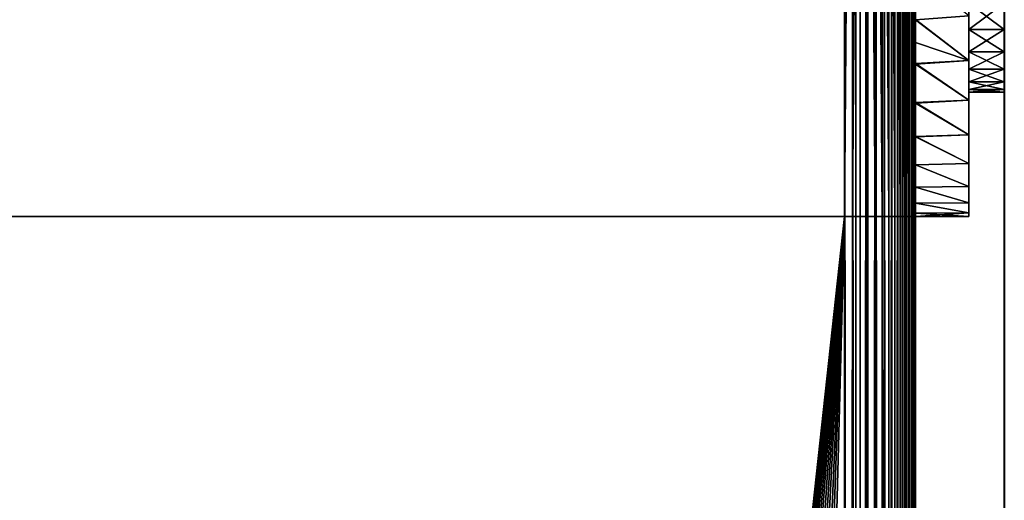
# Model space of a CAD drawing. Extents: x -551 to 551, y -297 to 194.
# Tile 48 of 163: x -526 to -498, y 155 to 169. Entities that reach past the tile are written whole.
import ezdxf

# ---------------------------------------------------------------- set-up
doc = ezdxf.new("R2010")
doc.units = 0
doc.header["$LTSCALE"] = 70.117983
for name, color, linetype in [('107', 7, 'CONTINUOUS'), ('108', 7, 'CONTINUOUS'), ('116', 7, 'CONTINUOUS'), ('117', 7, 'CONTINUOUS'), ('118', 7, 'CONTINUOUS'), ('12', 7, 'CONTINUOUS'), ('141', 7, 'CONTINUOUS'), ('147', 7, 'CONTINUOUS'), ('148', 7, 'CONTINUOUS'), ('16', 7, 'CONTINUOUS'), ('163', 7, 'CONTINUOUS'), ('164', 7, 'CONTINUOUS'), ('165', 7, 'CONTINUOUS'), ('166', 7, 'CONTINUOUS'), ('167', 7, 'CONTINUOUS'), ('173', 7, 'CONTINUOUS'), ('174', 7, 'CONTINUOUS'), ('4', 7, 'CONTINUOUS')]:
    doc.layers.add(name, color=color, linetype=linetype)

msp = doc.modelspace()

# ---------------------------------------------------------------- linework, layer by layer
at = {"layer": '107', "color": 7, "linetype": 'CONTINUOUS'}
for points in [[(-549, 163.5, 1.5), (-549, 192.5, 1.5), (-503, 192.5, 1.5), (-549, 163.5, 1.5)], [(-503, 163.5, 1.5), (-549, 163.5, 1.5), (-503, 192.5, 1.5), (-503, 163.5, 1.5)]]:
    msp.add_3dface(points, dxfattribs=at)
at = {"layer": '108', "color": 7, "linetype": 'CONTINUOUS'}
for points in [[(-518.807, -294.786, 46.5), (-515, -295, 46.5), (-549, 192.5, 46.5), (-518.807, -294.786, 46.5)], [(-549, 192.5, 46.5), (-515, -295, 46.5), (-503, -196, 46.5), (-549, 192.5, 46.5)], [(-522.566, -294.148, 46.5), (-518.807, -294.786, 46.5), (-549, 192.5, 46.5), (-522.566, -294.148, 46.5)], [(-526.229, -293.092, 46.5), (-522.566, -294.148, 46.5), (-549, 192.5, 46.5), (-526.229, -293.092, 46.5)], [(-503, 192.5, 46.5), (-549, 192.5, 46.5), (-503, -196, 46.5), (-503, 192.5, 46.5)]]:
    msp.add_3dface(points, dxfattribs=at)
at = {"layer": '116', "color": 7, "linetype": 'CONTINUOUS'}
for points in [[(-501, -196, 44.5), (-501, 179.905, 28.934), (-501, 192.5, 44.5), (-501, -196, 44.5)], [(-501, 178.243, 28.998), (-501, 179.905, 28.934), (-501, -196, 44.5), (-501, 178.243, 28.998)], [(-501, 176.584, 28.877), (-501, 178.243, 28.998), (-501, -196, 44.5), (-501, 176.584, 28.877)], [(-501, 174.948, 28.573), (-501, 176.584, 28.877), (-501, -196, 44.5), (-501, 174.948, 28.573)], [(-501, 173.356, 28.09), (-501, 174.948, 28.573), (-501, -196, 44.5), (-501, 173.356, 28.09)], [(-501, 171.827, 27.434), (-501, 173.356, 28.09), (-501, 163.5, 28.5), (-501, 171.827, 27.434)], [(-501, 163.5, 28.5), (-501, 173.356, 28.09), (-501, -196, 44.5), (-501, 163.5, 28.5)], [(-501, 170.38, 26.612), (-501, 171.827, 27.434), (-501, 163.5, 28.5), (-501, 170.38, 26.612)], [(-501, 169.033, 25.635), (-501, 170.38, 26.612), (-501, 163.5, 28.5), (-501, 169.033, 25.635)], [(-501, 167.803, 24.515), (-501, 169.033, 25.635), (-501, 163.5, 28.5), (-501, 167.803, 24.515)], [(-501, 166.704, 23.266), (-501, 167.803, 24.515), (-501, 163.5, 28.5), (-501, 166.704, 23.266)], [(-501, 167.788, 3.5), (-501, 166.693, 4.749), (-501, 163.5, 3.5), (-501, 167.788, 3.5)], [(-501, 165.751, 21.903), (-501, 166.704, 23.266), (-501, 163.5, 28.5), (-501, 165.751, 21.903)], [(-501, 166.693, 4.749), (-501, 165.742, 6.11), (-501, 163.5, 3.5), (-501, 166.693, 4.749)], [(-501, 164.954, 20.442), (-501, 165.751, 21.903), (-501, 163.5, 28.5), (-501, 164.954, 20.442)], [(-501, 165.742, 6.11), (-501, 164.949, 7.569), (-501, 163.5, 3.5), (-501, 165.742, 6.11)], [(-501, 164.324, 18.902), (-501, 164.954, 20.442), (-501, 163.5, 28.5), (-501, 164.324, 18.902)], [(-501, 164.949, 7.569), (-501, 164.321, 9.107), (-501, 163.5, 3.5), (-501, 164.949, 7.569)], [(-501, 163.868, 17.302), (-501, 164.324, 18.902), (-501, 163.5, 28.5), (-501, 163.868, 17.302)], [(-501, 164.321, 9.107), (-501, 163.867, 10.704), (-501, 163.5, 3.5), (-501, 164.321, 9.107)], [(-501, 163.592, 15.661), (-501, 163.868, 17.302), (-501, 163.5, 28.5), (-501, 163.592, 15.661)], [(-501, 163.867, 10.704), (-501, 163.592, 12.342), (-501, 163.5, 3.5), (-501, 163.867, 10.704)], [(-501, 163.5, 14), (-501, 163.592, 15.661), (-501, 163.5, 28.5), (-501, 163.5, 14)], [(-501, 163.592, 12.342), (-501, 163.5, 14), (-501, 163.5, 3.5), (-501, 163.592, 12.342)], [(-501, -196, 28.5), (-501, 163.5, 28.5), (-501, -196, 44.5), (-501, -196, 28.5)]]:
    msp.add_3dface(points, dxfattribs=at)
at = {"layer": '117', "color": 7, "linetype": 'CONTINUOUS'}
for points in [[(-549, 163.5, 1.5), (-503, 163.5, 1.5), (-549, 163.5, 26.5), (-549, 163.5, 1.5)], [(-549, 163.5, 26.5), (-503, 163.5, 1.5), (-503, 163.5, 26.5), (-549, 163.5, 26.5)], [(-503, 163.5, 1.5), (-502.776, 163.5, 1.513), (-503, 163.5, 26.5), (-503, 163.5, 1.5)], [(-503, 163.5, 26.5), (-502.776, 163.5, 1.513), (-502.776, 163.5, 26.513), (-503, 163.5, 26.5)], [(-502.776, 163.5, 1.513), (-502.555, 163.5, 1.55), (-502.776, 163.5, 26.513), (-502.776, 163.5, 1.513)], [(-502.776, 163.5, 26.513), (-502.555, 163.5, 1.55), (-502.555, 163.5, 26.55), (-502.776, 163.5, 26.513)], [(-502.555, 163.5, 1.55), (-502.339, 163.5, 1.612), (-502.555, 163.5, 26.55), (-502.555, 163.5, 1.55)], [(-502.555, 163.5, 26.55), (-502.339, 163.5, 1.612), (-502.339, 163.5, 26.612), (-502.555, 163.5, 26.55)], [(-502.339, 163.5, 1.612), (-502.132, 163.5, 1.698), (-502.339, 163.5, 26.612), (-502.339, 163.5, 1.612)], [(-502.339, 163.5, 26.612), (-502.132, 163.5, 1.698), (-502.132, 163.5, 26.698), (-502.339, 163.5, 26.612)], [(-502.132, 163.5, 1.698), (-501.936, 163.5, 1.807), (-502.132, 163.5, 26.698), (-502.132, 163.5, 1.698)], [(-502.132, 163.5, 26.698), (-501.936, 163.5, 1.807), (-501.936, 163.5, 26.807), (-502.132, 163.5, 26.698)], [(-501.936, 163.5, 1.807), (-501.753, 163.5, 1.936), (-501.936, 163.5, 26.807), (-501.936, 163.5, 1.807)], [(-501.936, 163.5, 26.807), (-501.753, 163.5, 1.936), (-501.753, 163.5, 26.936), (-501.936, 163.5, 26.807)], [(-501.753, 163.5, 1.936), (-501.586, 163.5, 2.086), (-501.753, 163.5, 26.936), (-501.753, 163.5, 1.936)], [(-501.753, 163.5, 26.936), (-501.586, 163.5, 2.086), (-501.586, 163.5, 27.086), (-501.753, 163.5, 26.936)], [(-501.586, 163.5, 2.086), (-501.436, 163.5, 2.253), (-501.586, 163.5, 27.086), (-501.586, 163.5, 2.086)], [(-501.586, 163.5, 27.086), (-501.436, 163.5, 2.253), (-501.436, 163.5, 27.253), (-501.586, 163.5, 27.086)], [(-501.436, 163.5, 2.253), (-501.307, 163.5, 2.436), (-501.436, 163.5, 27.253), (-501.436, 163.5, 2.253)], [(-501.436, 163.5, 27.253), (-501.307, 163.5, 2.436), (-501.307, 163.5, 27.436), (-501.436, 163.5, 27.253)], [(-501.307, 163.5, 2.436), (-501.198, 163.5, 2.632), (-501.307, 163.5, 27.436), (-501.307, 163.5, 2.436)], [(-501.307, 163.5, 27.436), (-501.198, 163.5, 2.632), (-501.198, 163.5, 27.632), (-501.307, 163.5, 27.436)], [(-501.198, 163.5, 2.632), (-501.112, 163.5, 2.839), (-501.198, 163.5, 27.632), (-501.198, 163.5, 2.632)], [(-501.198, 163.5, 27.632), (-501.112, 163.5, 2.839), (-501.112, 163.5, 27.839), (-501.198, 163.5, 27.632)], [(-501.112, 163.5, 2.839), (-501.05, 163.5, 3.055), (-501.112, 163.5, 27.839), (-501.112, 163.5, 2.839)], [(-501.112, 163.5, 27.839), (-501.05, 163.5, 3.055), (-501.05, 163.5, 28.055), (-501.112, 163.5, 27.839)], [(-501.05, 163.5, 3.055), (-501.013, 163.5, 3.276), (-501.05, 163.5, 28.055), (-501.05, 163.5, 3.055)], [(-501.05, 163.5, 28.055), (-501.013, 163.5, 3.276), (-501.013, 163.5, 28.276), (-501.05, 163.5, 28.055)], [(-501, 163.5, 14), (-501, 163.5, 28.5), (-501.013, 163.5, 28.276), (-501, 163.5, 14)], [(-501.013, 163.5, 28.276), (-501.013, 163.5, 3.276), (-501, 163.5, 14), (-501.013, 163.5, 28.276)], [(-501, 163.5, 3.5), (-501, 163.5, 14), (-501.013, 163.5, 3.276), (-501, 163.5, 3.5)]]:
    msp.add_3dface(points, dxfattribs=at)
at = {"layer": '118', "color": 7, "linetype": 'CONTINUOUS'}
for points in [[(-549, 163.5, 26.5), (-503, 163.5, 26.5), (-549, -261, 26.5), (-549, 163.5, 26.5)], [(-549, -261, 26.5), (-503, 163.5, 26.5), (-548.786, -264.807, 26.5), (-549, -261, 26.5)], [(-548.786, -264.807, 26.5), (-503, 163.5, 26.5), (-548.148, -268.566, 26.5), (-548.786, -264.807, 26.5)], [(-548.148, -268.566, 26.5), (-503, 163.5, 26.5), (-547.092, -272.229, 26.5), (-548.148, -268.566, 26.5)], [(-547.092, -272.229, 26.5), (-503, 163.5, 26.5), (-545.633, -275.752, 26.5), (-547.092, -272.229, 26.5)], [(-545.633, -275.752, 26.5), (-503, 163.5, 26.5), (-543.789, -279.089, 26.5), (-545.633, -275.752, 26.5)], [(-543.789, -279.089, 26.5), (-503, 163.5, 26.5), (-541.582, -282.199, 26.5), (-543.789, -279.089, 26.5)], [(-541.582, -282.199, 26.5), (-503, 163.5, 26.5), (-539.042, -285.042, 26.5), (-541.582, -282.199, 26.5)], [(-539.042, -285.042, 26.5), (-503, 163.5, 26.5), (-536.199, -287.582, 26.5), (-539.042, -285.042, 26.5)], [(-536.199, -287.582, 26.5), (-503, 163.5, 26.5), (-533.089, -289.789, 26.5), (-536.199, -287.582, 26.5)], [(-533.089, -289.789, 26.5), (-503, 163.5, 26.5), (-529.752, -291.633, 26.5), (-533.089, -289.789, 26.5)], [(-529.752, -291.633, 26.5), (-503, 163.5, 26.5), (-526.229, -293.092, 26.5), (-529.752, -291.633, 26.5)], [(-526.229, -293.092, 26.5), (-503, 163.5, 26.5), (-522.566, -294.148, 26.5), (-526.229, -293.092, 26.5)], [(-522.566, -294.148, 26.5), (-503, 163.5, 26.5), (-518.807, -294.786, 26.5), (-522.566, -294.148, 26.5)], [(-518.807, -294.786, 26.5), (-503, 163.5, 26.5), (-515, -295, 26.5), (-518.807, -294.786, 26.5)], [(-503, 163.5, 26.5), (-503, -196, 26.5), (-515, -295, 26.5), (-503, 163.5, 26.5)]]:
    msp.add_3dface(points, dxfattribs=at)
at = {"layer": '12', "color": 7, "linetype": 'CONTINUOUS'}
for points in [[(-498.5, 193.5, 43.5), (-498.5, -193.5, 43.5), (-498.497, -193.498, 43.624), (-498.5, 193.5, 43.5)], [(-498.497, 193.498, 43.624), (-498.5, 193.5, 43.5), (-498.497, -193.498, 43.624), (-498.497, 193.498, 43.624)]]:
    msp.add_3dface(points, dxfattribs=at)
at = {"layer": '141', "color": 7, "linetype": 'CONTINUOUS'}
for points in [[(-503, 192.5, 46.5), (-503, -196, 46.5), (-502.776, -196, 46.487), (-503, 192.5, 46.5)], [(-503, 192.5, 46.5), (-502.776, -196, 46.487), (-502.776, 192.5, 46.487), (-503, 192.5, 46.5)], [(-502.776, -196, 46.487), (-502.555, -196, 46.45), (-502.776, 192.5, 46.487), (-502.776, -196, 46.487)], [(-502.776, 192.5, 46.487), (-502.555, -196, 46.45), (-502.689, 192.5, 46.476), (-502.776, 192.5, 46.487)], [(-502.689, 192.5, 46.476), (-502.555, -196, 46.45), (-502.555, 192.5, 46.45), (-502.689, 192.5, 46.476)], [(-502.555, -196, 46.45), (-502.339, -196, 46.388), (-502.389, 192.5, 46.405), (-502.555, -196, 46.45)], [(-502.555, 192.5, 46.45), (-502.555, -196, 46.45), (-502.389, 192.5, 46.405), (-502.555, 192.5, 46.45)], [(-502.389, 192.5, 46.405), (-502.339, -196, 46.388), (-502.339, 192.5, 46.388), (-502.389, 192.5, 46.405)], [(-502.339, -196, 46.388), (-502.132, -196, 46.302), (-502.132, 192.5, 46.302), (-502.339, -196, 46.388)], [(-502.339, 192.5, 46.388), (-502.339, -196, 46.388), (-502.132, 192.5, 46.302), (-502.339, 192.5, 46.388)], [(-502.132, -196, 46.302), (-501.935, -196, 46.193), (-502.116, 192.5, 46.294), (-502.132, -196, 46.302)], [(-502.132, 192.5, 46.302), (-502.132, -196, 46.302), (-502.116, 192.5, 46.294), (-502.132, 192.5, 46.302)], [(-502.116, 192.5, 46.294), (-501.935, -196, 46.193), (-501.936, 192.5, 46.193), (-502.116, 192.5, 46.294)], [(-501.936, 192.5, 46.193), (-501.935, -196, 46.193), (-501.877, 192.5, 46.155), (-501.936, 192.5, 46.193)], [(-501.935, -196, 46.193), (-501.752, -196, 46.063), (-501.877, 192.5, 46.155), (-501.935, -196, 46.193)], [(-501.877, 192.5, 46.155), (-501.752, -196, 46.063), (-501.753, 192.5, 46.064), (-501.877, 192.5, 46.155)], [(-501.753, 192.5, 46.064), (-501.752, -196, 46.063), (-501.674, 192.5, 45.998), (-501.753, 192.5, 46.064)], [(-501.752, -196, 46.063), (-501.585, -196, 45.913), (-501.674, 192.5, 45.998), (-501.752, -196, 46.063)], [(-501.674, 192.5, 45.998), (-501.585, -196, 45.913), (-501.586, 192.5, 45.914), (-501.674, 192.5, 45.998)], [(-501.586, 192.5, 45.914), (-501.585, -196, 45.913), (-501.506, 192.5, 45.83), (-501.586, 192.5, 45.914)], [(-501.585, -196, 45.913), (-501.435, -196, 45.746), (-501.506, 192.5, 45.83), (-501.585, -196, 45.913)], [(-501.506, 192.5, 45.83), (-501.435, -196, 45.746), (-501.436, 192.5, 45.747), (-501.506, 192.5, 45.83)], [(-501.436, 192.5, 45.747), (-501.435, -196, 45.746), (-501.369, 192.5, 45.658), (-501.436, 192.5, 45.747)], [(-501.435, -196, 45.746), (-501.306, -196, 45.563), (-501.369, 192.5, 45.658), (-501.435, -196, 45.746)], [(-501.369, 192.5, 45.658), (-501.306, -196, 45.563), (-501.307, 192.5, 45.564), (-501.369, 192.5, 45.658)], [(-501.307, 192.5, 45.564), (-501.306, -196, 45.563), (-501.259, 192.5, 45.485), (-501.307, 192.5, 45.564)], [(-501.306, -196, 45.563), (-501.197, -196, 45.366), (-501.259, 192.5, 45.485), (-501.306, -196, 45.563)], [(-501.259, 192.5, 45.485), (-501.197, -196, 45.366), (-501.198, 192.5, 45.368), (-501.259, 192.5, 45.485)], [(-501.198, 192.5, 45.368), (-501.197, -196, 45.366), (-501.173, 192.5, 45.314), (-501.198, 192.5, 45.368)], [(-501.197, -196, 45.366), (-501.112, -196, 45.161), (-501.173, 192.5, 45.314), (-501.197, -196, 45.366)], [(-501.173, 192.5, 45.314), (-501.112, -196, 45.161), (-501.112, 192.5, 45.161), (-501.173, 192.5, 45.314)], [(-501.112, -196, 45.161), (-501.111, -196, 45.158), (-501.112, 192.5, 45.161), (-501.112, -196, 45.161)], [(-501.112, 192.5, 45.161), (-501.111, -196, 45.158), (-501.107, 192.5, 45.146), (-501.112, 192.5, 45.161)], [(-501.111, -196, 45.158), (-501.05, -196, 44.945), (-501.107, 192.5, 45.146), (-501.111, -196, 45.158)], [(-501.107, 192.5, 45.146), (-501.05, -196, 44.945), (-501.059, 192.5, 44.981), (-501.107, 192.5, 45.146)], [(-501.059, 192.5, 44.981), (-501.05, -196, 44.945), (-501.05, 192.5, 44.945), (-501.059, 192.5, 44.981)], [(-501.05, -196, 44.945), (-501.05, -196, 44.943), (-501.05, 192.5, 44.945), (-501.05, -196, 44.945)], [(-501.05, -196, 44.943), (-501.013, -196, 44.724), (-501.026, 192.5, 44.82), (-501.05, -196, 44.943)], [(-501.05, 192.5, 44.945), (-501.05, -196, 44.943), (-501.026, 192.5, 44.82), (-501.05, 192.5, 44.945)], [(-501.026, 192.5, 44.82), (-501.013, -196, 44.724), (-501.013, 192.5, 44.724), (-501.026, 192.5, 44.82)], [(-501.013, -196, 44.724), (-501.012, -196, 44.721), (-501.013, 192.5, 44.724), (-501.013, -196, 44.724)], [(-501.013, 192.5, 44.724), (-501.012, -196, 44.721), (-501.006, 192.5, 44.659), (-501.013, 192.5, 44.724)], [(-501.012, -196, 44.721), (-501, -196, 44.5), (-501.006, 192.5, 44.659), (-501.012, -196, 44.721)], [(-501, -196, 44.5), (-501, 192.5, 44.5), (-501.006, 192.5, 44.659), (-501, -196, 44.5)]]:
    msp.add_3dface(points, dxfattribs=at)
at = {"layer": '147', "color": 7, "linetype": 'CONTINUOUS'}
for points in [[(-503, 163.5, 26.5), (-502.776, 163.5, 26.513), (-503, -196, 26.5), (-503, 163.5, 26.5)], [(-503, -196, 26.5), (-502.776, 163.5, 26.513), (-502.779, -196, 26.512), (-503, -196, 26.5)], [(-502.776, 163.5, 26.513), (-502.776, -196, 26.513), (-502.779, -196, 26.512), (-502.776, 163.5, 26.513)], [(-502.776, 163.5, 26.513), (-502.555, 163.5, 26.55), (-502.776, -196, 26.513), (-502.776, 163.5, 26.513)], [(-502.555, 163.5, 26.55), (-502.557, -196, 26.55), (-502.776, -196, 26.513), (-502.555, 163.5, 26.55)], [(-502.555, 163.5, 26.55), (-502.555, -196, 26.55), (-502.557, -196, 26.55), (-502.555, 163.5, 26.55)], [(-502.555, 163.5, 26.55), (-502.339, 163.5, 26.612), (-502.555, -196, 26.55), (-502.555, 163.5, 26.55)], [(-502.339, 163.5, 26.612), (-502.342, -196, 26.611), (-502.555, -196, 26.55), (-502.339, 163.5, 26.612)], [(-502.339, 163.5, 26.612), (-502.339, -196, 26.612), (-502.342, -196, 26.611), (-502.339, 163.5, 26.612)], [(-502.339, 163.5, 26.612), (-502.132, 163.5, 26.698), (-502.339, -196, 26.612), (-502.339, 163.5, 26.612)], [(-502.132, 163.5, 26.698), (-502.134, -196, 26.697), (-502.339, -196, 26.612), (-502.132, 163.5, 26.698)], [(-502.132, 163.5, 26.698), (-501.937, -196, 26.806), (-502.134, -196, 26.697), (-502.132, 163.5, 26.698)], [(-502.132, 163.5, 26.698), (-501.936, 163.5, 26.807), (-501.937, -196, 26.806), (-502.132, 163.5, 26.698)], [(-501.936, 163.5, 26.807), (-501.754, -196, 26.935), (-501.937, -196, 26.806), (-501.936, 163.5, 26.807)], [(-501.936, 163.5, 26.807), (-501.753, 163.5, 26.936), (-501.754, -196, 26.935), (-501.936, 163.5, 26.807)], [(-501.753, 163.5, 26.936), (-501.587, -196, 27.085), (-501.754, -196, 26.935), (-501.753, 163.5, 26.936)], [(-501.753, 163.5, 26.936), (-501.586, 163.5, 27.086), (-501.587, -196, 27.085), (-501.753, 163.5, 26.936)], [(-501.586, 163.5, 27.086), (-501.437, -196, 27.252), (-501.587, -196, 27.085), (-501.586, 163.5, 27.086)], [(-501.586, 163.5, 27.086), (-501.436, 163.5, 27.253), (-501.437, -196, 27.252), (-501.586, 163.5, 27.086)], [(-501.436, 163.5, 27.253), (-501.307, -196, 27.435), (-501.437, -196, 27.252), (-501.436, 163.5, 27.253)], [(-501.436, 163.5, 27.253), (-501.307, 163.5, 27.436), (-501.307, -196, 27.435), (-501.436, 163.5, 27.253)], [(-501.307, 163.5, 27.436), (-501.198, 163.5, 27.632), (-501.198, -196, 27.632), (-501.307, 163.5, 27.436)], [(-501.307, 163.5, 27.436), (-501.198, -196, 27.632), (-501.307, -196, 27.435), (-501.307, 163.5, 27.436)], [(-501.198, 163.5, 27.632), (-501.112, 163.5, 27.839), (-501.112, -196, 27.839), (-501.198, 163.5, 27.632)], [(-501.198, 163.5, 27.632), (-501.112, -196, 27.839), (-501.198, -196, 27.632), (-501.198, 163.5, 27.632)], [(-501.112, 163.5, 27.839), (-501.05, 163.5, 28.055), (-501.05, -196, 28.055), (-501.112, 163.5, 27.839)], [(-501.112, 163.5, 27.839), (-501.05, -196, 28.055), (-501.112, -196, 27.839), (-501.112, 163.5, 27.839)], [(-501.05, 163.5, 28.055), (-501.013, 163.5, 28.276), (-501.05, -196, 28.055), (-501.05, 163.5, 28.055)], [(-501.013, 163.5, 28.276), (-501.013, -196, 28.276), (-501.05, -196, 28.055), (-501.013, 163.5, 28.276)], [(-501, 163.5, 28.5), (-501, -196, 28.5), (-501.013, -196, 28.276), (-501, 163.5, 28.5)], [(-501.013, 163.5, 28.276), (-501, 163.5, 28.5), (-501.013, -196, 28.276), (-501.013, 163.5, 28.276)]]:
    msp.add_3dface(points, dxfattribs=at)
at = {"layer": '148', "color": 7, "linetype": 'CONTINUOUS'}
for points in [[(-503, 163.5, 1.5), (-503, 192.5, 1.5), (-502.776, 192.5, 1.513), (-503, 163.5, 1.5)], [(-502.776, 163.5, 1.513), (-503, 163.5, 1.5), (-502.776, 192.5, 1.513), (-502.776, 163.5, 1.513)], [(-502.555, 163.5, 1.55), (-502.776, 163.5, 1.513), (-502.555, 192.5, 1.55), (-502.555, 163.5, 1.55)], [(-502.555, 192.5, 1.55), (-502.776, 163.5, 1.513), (-502.776, 192.5, 1.513), (-502.555, 192.5, 1.55)], [(-502.339, 163.5, 1.612), (-502.555, 163.5, 1.55), (-502.555, 192.5, 1.55), (-502.339, 163.5, 1.612)], [(-502.339, 192.5, 1.612), (-502.339, 163.5, 1.612), (-502.555, 192.5, 1.55), (-502.339, 192.5, 1.612)], [(-502.132, 163.5, 1.698), (-502.339, 163.5, 1.612), (-502.339, 192.5, 1.612), (-502.132, 163.5, 1.698)], [(-502.132, 192.5, 1.698), (-502.132, 163.5, 1.698), (-502.339, 192.5, 1.612), (-502.132, 192.5, 1.698)], [(-501.936, 163.5, 1.807), (-502.132, 163.5, 1.698), (-502.132, 192.5, 1.698), (-501.936, 163.5, 1.807)], [(-501.935, 192.5, 1.807), (-501.936, 163.5, 1.807), (-502.132, 192.5, 1.698), (-501.935, 192.5, 1.807)], [(-501.753, 163.5, 1.936), (-501.936, 163.5, 1.807), (-501.935, 192.5, 1.807), (-501.753, 163.5, 1.936)], [(-501.752, 192.5, 1.937), (-501.753, 163.5, 1.936), (-501.935, 192.5, 1.807), (-501.752, 192.5, 1.937)], [(-501.586, 163.5, 2.086), (-501.753, 163.5, 1.936), (-501.752, 192.5, 1.937), (-501.586, 163.5, 2.086)], [(-501.585, 192.5, 2.087), (-501.586, 163.5, 2.086), (-501.752, 192.5, 1.937), (-501.585, 192.5, 2.087)], [(-501.436, 163.5, 2.253), (-501.586, 163.5, 2.086), (-501.585, 192.5, 2.087), (-501.436, 163.5, 2.253)], [(-501.435, 192.5, 2.254), (-501.436, 163.5, 2.253), (-501.585, 192.5, 2.087), (-501.435, 192.5, 2.254)], [(-501.307, 163.5, 2.436), (-501.436, 163.5, 2.253), (-501.435, 192.5, 2.254), (-501.307, 163.5, 2.436)], [(-501.306, 192.5, 2.437), (-501.307, 163.5, 2.436), (-501.435, 192.5, 2.254), (-501.306, 192.5, 2.437)], [(-501.198, 163.5, 2.632), (-501.307, 163.5, 2.436), (-501.306, 192.5, 2.437), (-501.198, 163.5, 2.632)], [(-501.197, 192.5, 2.634), (-501.198, 163.5, 2.632), (-501.306, 192.5, 2.437), (-501.197, 192.5, 2.634)], [(-501.112, 163.5, 2.839), (-501.198, 163.5, 2.632), (-501.112, 192.5, 2.839), (-501.112, 163.5, 2.839)], [(-501.112, 192.5, 2.839), (-501.198, 163.5, 2.632), (-501.197, 192.5, 2.634), (-501.112, 192.5, 2.839)], [(-501.05, 163.5, 3.055), (-501.112, 163.5, 2.839), (-501.05, 192.5, 3.055), (-501.05, 163.5, 3.055)], [(-501.05, 192.5, 3.055), (-501.112, 163.5, 2.839), (-501.111, 192.5, 2.842), (-501.05, 192.5, 3.055)], [(-501.111, 192.5, 2.842), (-501.112, 163.5, 2.839), (-501.112, 192.5, 2.839), (-501.111, 192.5, 2.842)], [(-501.013, 163.5, 3.276), (-501.05, 163.5, 3.055), (-501.013, 192.5, 3.276), (-501.013, 163.5, 3.276)], [(-501.013, 192.5, 3.276), (-501.05, 163.5, 3.055), (-501.05, 192.5, 3.057), (-501.013, 192.5, 3.276)], [(-501.05, 192.5, 3.057), (-501.05, 163.5, 3.055), (-501.05, 192.5, 3.055), (-501.05, 192.5, 3.057)], [(-501, 192.5, 3.5), (-501, 189.212, 3.5), (-501.013, 163.5, 3.276), (-501, 192.5, 3.5)], [(-501, 192.5, 3.5), (-501.013, 163.5, 3.276), (-501.012, 192.5, 3.279), (-501, 192.5, 3.5)], [(-501.012, 192.5, 3.279), (-501.013, 163.5, 3.276), (-501.013, 192.5, 3.276), (-501.012, 192.5, 3.279)], [(-501, 189.212, 3.5), (-501, 167.788, 3.5), (-501.013, 163.5, 3.276), (-501, 189.212, 3.5)], [(-501, 167.788, 3.5), (-501, 163.5, 3.5), (-501.013, 163.5, 3.276), (-501, 167.788, 3.5)]]:
    msp.add_3dface(points, dxfattribs=at)
at = {"layer": '16', "color": 7, "linetype": 'CONTINUOUS'}
for points in [[(-498.5, -193.5, 2), (-498.5, 193.5, 2), (-498.498, 193.499, 1.908), (-498.5, -193.5, 2)], [(-498.5, -193.5, 2), (-498.498, 193.499, 1.908), (-498.498, -193.499, 1.908), (-498.5, -193.5, 2)]]:
    msp.add_3dface(points, dxfattribs=at)
at = {"layer": '163', "color": 7, "linetype": 'CONTINUOUS'}
for points in [[(-501, 167.788, 3.5), (-501, 189.212, 3.5), (-501, 168.401, 2.909), (-501, 167.788, 3.5)], [(-501, 168.401, 2.909), (-501, 189.212, 3.5), (-501, 169.047, 2.353), (-501, 168.401, 2.909)]]:
    msp.add_3dface(points, dxfattribs=at)
at = {"layer": '164', "color": 7, "linetype": 'CONTINUOUS'}
for points in [[(-498.5, 189.928, 12.712), (-498.5, 190, 14), (-498.5, 167.072, 12.712), (-498.5, 189.928, 12.712)], [(-498.5, 167.072, 12.712), (-498.5, 190, 14), (-498.5, 167, 14), (-498.5, 167.072, 12.712)], [(-498.5, 167, 14), (-498.5, 190, 14), (-498.5, 189.928, 15.288), (-498.5, 167, 14)], [(-498.5, 189.712, 11.441), (-498.5, 189.928, 12.712), (-498.5, 167.288, 11.441), (-498.5, 189.712, 11.441)], [(-498.5, 167.288, 11.441), (-498.5, 189.928, 12.712), (-498.5, 167.072, 12.712), (-498.5, 167.288, 11.441)], [(-498.5, 167.072, 15.288), (-498.5, 167, 14), (-498.5, 189.928, 15.288), (-498.5, 167.072, 15.288)], [(-498.5, 189.712, 16.559), (-498.5, 167.072, 15.288), (-498.5, 189.928, 15.288), (-498.5, 189.712, 16.559)], [(-498.5, 189.355, 10.202), (-498.5, 189.712, 11.441), (-498.5, 167.645, 10.202), (-498.5, 189.355, 10.202)], [(-498.5, 167.645, 10.202), (-498.5, 189.712, 11.441), (-498.5, 167.288, 11.441), (-498.5, 167.645, 10.202)], [(-498.5, 167.288, 16.559), (-498.5, 167.072, 15.288), (-498.5, 189.712, 16.559), (-498.5, 167.288, 16.559)], [(-498.5, 189.355, 17.798), (-498.5, 167.288, 16.559), (-498.5, 189.712, 16.559), (-498.5, 189.355, 17.798)], [(-498.5, 188.861, 9.01), (-498.5, 189.355, 10.202), (-498.5, 168.139, 9.01), (-498.5, 188.861, 9.01)], [(-498.5, 168.139, 9.01), (-498.5, 189.355, 10.202), (-498.5, 167.645, 10.202), (-498.5, 168.139, 9.01)], [(-498.5, 167.645, 17.798), (-498.5, 167.288, 16.559), (-498.5, 189.355, 17.798), (-498.5, 167.645, 17.798)], [(-498.5, 188.861, 18.99), (-498.5, 167.645, 17.798), (-498.5, 189.355, 17.798), (-498.5, 188.861, 18.99)], [(-498.5, 188.237, 7.882), (-498.5, 188.861, 9.01), (-498.5, 168.763, 7.882), (-498.5, 188.237, 7.882)], [(-498.5, 168.763, 7.882), (-498.5, 188.861, 9.01), (-498.5, 168.139, 9.01), (-498.5, 168.763, 7.882)], [(-498.5, 168.139, 18.99), (-498.5, 167.645, 17.798), (-498.5, 188.861, 18.99), (-498.5, 168.139, 18.99)], [(-498.5, 188.237, 20.118), (-498.5, 168.139, 18.99), (-498.5, 188.861, 18.99), (-498.5, 188.237, 20.118)], [(-498.5, 169.509, 6.83), (-498.5, 188.237, 7.882), (-498.5, 168.763, 7.882), (-498.5, 169.509, 6.83)], [(-498.5, 168.763, 20.118), (-498.5, 168.139, 18.99), (-498.5, 188.237, 20.118), (-498.5, 168.763, 20.118)], [(-498.5, 187.491, 21.17), (-498.5, 168.763, 20.118), (-498.5, 188.237, 20.118), (-498.5, 187.491, 21.17)], [(-498.5, 169.509, 21.17), (-498.5, 168.763, 20.118), (-498.5, 187.491, 21.17), (-498.5, 169.509, 21.17)]]:
    msp.add_3dface(points, dxfattribs=at)
at = {"layer": '165', "color": 7, "linetype": 'CONTINUOUS'}
for points in [[(-498.5, 168.763, 20.118), (-498.5, 169.509, 21.17), (-499.5, 168.763, 20.118), (-498.5, 168.763, 20.118)], [(-499.5, 168.763, 20.118), (-498.5, 169.509, 21.17), (-499.5, 169.509, 21.17), (-499.5, 168.763, 20.118)], [(-498.5, 168.139, 18.99), (-498.5, 168.763, 20.118), (-499.5, 168.139, 18.99), (-498.5, 168.139, 18.99)], [(-499.5, 168.139, 18.99), (-498.5, 168.763, 20.118), (-499.5, 168.763, 20.118), (-499.5, 168.139, 18.99)], [(-498.5, 167.645, 17.798), (-498.5, 168.139, 18.99), (-499.5, 167.645, 17.798), (-498.5, 167.645, 17.798)], [(-499.5, 167.645, 17.798), (-498.5, 168.139, 18.99), (-499.5, 168.139, 18.99), (-499.5, 167.645, 17.798)], [(-498.5, 167.288, 16.559), (-498.5, 167.645, 17.798), (-499.5, 167.288, 16.559), (-498.5, 167.288, 16.559)], [(-499.5, 167.288, 16.559), (-498.5, 167.645, 17.798), (-499.5, 167.645, 17.798), (-499.5, 167.288, 16.559)], [(-498.5, 167.072, 15.288), (-498.5, 167.288, 16.559), (-499.5, 167.072, 15.288), (-498.5, 167.072, 15.288)], [(-499.5, 167.072, 15.288), (-498.5, 167.288, 16.559), (-499.5, 167.288, 16.559), (-499.5, 167.072, 15.288)], [(-498.5, 167, 14), (-498.5, 167.072, 15.288), (-499.5, 167, 14), (-498.5, 167, 14)], [(-499.5, 167, 14), (-498.5, 167.072, 15.288), (-499.5, 167.072, 15.288), (-499.5, 167, 14)]]:
    msp.add_3dface(points, dxfattribs=at)
at = {"layer": '166', "color": 7, "linetype": 'CONTINUOUS'}
for points in [[(-499.5, 175.941, 25.212), (-499.5, 177.212, 25.428), (-499.5, 167.893, 24.607), (-499.5, 175.941, 25.212)], [(-499.5, 167.893, 24.607), (-499.5, 177.212, 25.428), (-499.5, 169.148, 25.727), (-499.5, 167.893, 24.607)], [(-499.5, 174.702, 24.855), (-499.5, 175.941, 25.212), (-499.5, 167.893, 24.607), (-499.5, 174.702, 24.855)], [(-499.5, 173.51, 24.361), (-499.5, 174.702, 24.855), (-499.5, 167.893, 24.607), (-499.5, 173.51, 24.361)], [(-499.5, 174.702, 3.145), (-499.5, 173.51, 3.639), (-499.5, 167.893, 3.393), (-499.5, 174.702, 3.145)], [(-499.5, 169.148, 2.273), (-499.5, 174.702, 3.145), (-499.5, 167.893, 3.393), (-499.5, 169.148, 2.273)], [(-499.5, 172.382, 23.737), (-499.5, 173.51, 24.361), (-499.5, 166.773, 23.352), (-499.5, 172.382, 23.737)], [(-499.5, 166.773, 23.352), (-499.5, 173.51, 24.361), (-499.5, 167.893, 24.607), (-499.5, 166.773, 23.352)], [(-499.5, 173.51, 3.639), (-499.5, 172.382, 4.263), (-499.5, 167.893, 3.393), (-499.5, 173.51, 3.639)], [(-499.5, 171.33, 22.991), (-499.5, 172.382, 23.737), (-499.5, 166.773, 23.352), (-499.5, 171.33, 22.991)], [(-499.5, 172.382, 4.263), (-499.5, 171.33, 5.009), (-499.5, 166.773, 4.648), (-499.5, 172.382, 4.263)], [(-499.5, 167.893, 3.393), (-499.5, 172.382, 4.263), (-499.5, 166.773, 4.648), (-499.5, 167.893, 3.393)], [(-499.5, 170.368, 22.132), (-499.5, 171.33, 22.991), (-499.5, 165.799, 21.98), (-499.5, 170.368, 22.132)], [(-499.5, 165.799, 21.98), (-499.5, 171.33, 22.991), (-499.5, 166.773, 23.352), (-499.5, 165.799, 21.98)], [(-499.5, 171.33, 5.009), (-499.5, 170.368, 5.868), (-499.5, 166.773, 4.648), (-499.5, 171.33, 5.009)], [(-499.5, 169.509, 21.17), (-499.5, 170.368, 22.132), (-499.5, 165.799, 21.98), (-499.5, 169.509, 21.17)], [(-499.5, 170.368, 5.868), (-499.5, 169.509, 6.83), (-499.5, 165.799, 6.02), (-499.5, 170.368, 5.868)], [(-499.5, 166.773, 4.648), (-499.5, 170.368, 5.868), (-499.5, 165.799, 6.02), (-499.5, 166.773, 4.648)], [(-499.5, 168.763, 20.118), (-499.5, 169.509, 21.17), (-499.5, 164.985, 20.508), (-499.5, 168.763, 20.118)], [(-499.5, 164.985, 20.508), (-499.5, 169.509, 21.17), (-499.5, 165.799, 21.98), (-499.5, 164.985, 20.508)], [(-499.5, 169.509, 6.83), (-499.5, 168.763, 7.882), (-499.5, 164.985, 7.492), (-499.5, 169.509, 6.83)], [(-499.5, 165.799, 6.02), (-499.5, 169.509, 6.83), (-499.5, 164.985, 7.492), (-499.5, 165.799, 6.02)], [(-499.5, 168.139, 18.99), (-499.5, 168.763, 20.118), (-499.5, 164.342, 18.954), (-499.5, 168.139, 18.99)], [(-499.5, 164.342, 18.954), (-499.5, 168.763, 20.118), (-499.5, 164.985, 20.508), (-499.5, 164.342, 18.954)], [(-499.5, 168.763, 7.882), (-499.5, 168.139, 9.01), (-499.5, 164.985, 7.492), (-499.5, 168.763, 7.882)], [(-499.5, 167.645, 17.798), (-499.5, 168.139, 18.99), (-499.5, 164.342, 18.954), (-499.5, 167.645, 17.798)], [(-499.5, 168.139, 9.01), (-499.5, 167.645, 10.202), (-499.5, 164.342, 9.046), (-499.5, 168.139, 9.01)], [(-499.5, 164.985, 7.492), (-499.5, 168.139, 9.01), (-499.5, 164.342, 9.046), (-499.5, 164.985, 7.492)], [(-499.5, 167.288, 16.559), (-499.5, 167.645, 17.798), (-499.5, 163.876, 17.338), (-499.5, 167.288, 16.559)], [(-499.5, 163.876, 17.338), (-499.5, 167.645, 17.798), (-499.5, 164.342, 18.954), (-499.5, 163.876, 17.338)], [(-499.5, 167.645, 10.202), (-499.5, 167.288, 11.441), (-499.5, 163.876, 10.662), (-499.5, 167.645, 10.202)], [(-499.5, 164.342, 9.046), (-499.5, 167.645, 10.202), (-499.5, 163.876, 10.662), (-499.5, 164.342, 9.046)], [(-499.5, 167.072, 15.288), (-499.5, 167.288, 16.559), (-499.5, 163.594, 15.679), (-499.5, 167.072, 15.288)], [(-499.5, 163.594, 15.679), (-499.5, 167.288, 16.559), (-499.5, 163.876, 17.338), (-499.5, 163.594, 15.679)], [(-499.5, 167.288, 11.441), (-499.5, 167.072, 12.712), (-499.5, 163.594, 12.321), (-499.5, 167.288, 11.441)], [(-499.5, 163.876, 10.662), (-499.5, 167.288, 11.441), (-499.5, 163.594, 12.321), (-499.5, 163.876, 10.662)], [(-499.5, 167, 14), (-499.5, 167.072, 15.288), (-499.5, 163.5, 14), (-499.5, 167, 14)], [(-499.5, 167.072, 12.712), (-499.5, 167, 14), (-499.5, 163.594, 12.321), (-499.5, 167.072, 12.712)], [(-499.5, 163.5, 14), (-499.5, 167.072, 15.288), (-499.5, 163.594, 15.679), (-499.5, 163.5, 14)], [(-499.5, 163.594, 12.321), (-499.5, 167, 14), (-499.5, 163.5, 14), (-499.5, 163.594, 12.321)]]:
    msp.add_3dface(points, dxfattribs=at)
at = {"layer": '167', "color": 7, "linetype": 'CONTINUOUS'}
for points in [[(-501, 170.38, 26.612), (-501, 169.033, 25.635), (-499.5, 169.148, 25.727), (-501, 170.38, 26.612)], [(-501, 169.033, 25.635), (-499.5, 167.893, 24.607), (-499.5, 169.148, 25.727), (-501, 169.033, 25.635)], [(-501, 169.033, 25.635), (-501, 167.803, 24.515), (-499.5, 167.893, 24.607), (-501, 169.033, 25.635)], [(-501, 167.803, 24.515), (-499.5, 166.773, 23.352), (-499.5, 167.893, 24.607), (-501, 167.803, 24.515)], [(-501, 167.803, 24.515), (-501, 166.704, 23.266), (-499.5, 166.773, 23.352), (-501, 167.803, 24.515)], [(-501, 166.704, 23.266), (-499.5, 165.799, 21.98), (-499.5, 166.773, 23.352), (-501, 166.704, 23.266)], [(-501, 166.704, 23.266), (-501, 165.751, 21.903), (-499.5, 165.799, 21.98), (-501, 166.704, 23.266)], [(-501, 165.751, 21.903), (-499.5, 164.985, 20.508), (-499.5, 165.799, 21.98), (-501, 165.751, 21.903)], [(-501, 165.751, 21.903), (-501, 164.954, 20.442), (-499.5, 164.985, 20.508), (-501, 165.751, 21.903)], [(-501, 164.954, 20.442), (-499.5, 164.342, 18.954), (-499.5, 164.985, 20.508), (-501, 164.954, 20.442)], [(-501, 164.954, 20.442), (-501, 164.324, 18.902), (-499.5, 164.342, 18.954), (-501, 164.954, 20.442)], [(-501, 164.324, 18.902), (-499.5, 163.876, 17.338), (-499.5, 164.342, 18.954), (-501, 164.324, 18.902)], [(-501, 164.324, 18.902), (-501, 163.868, 17.302), (-499.5, 163.876, 17.338), (-501, 164.324, 18.902)], [(-501, 163.868, 17.302), (-499.5, 163.594, 15.679), (-499.5, 163.876, 17.338), (-501, 163.868, 17.302)], [(-501, 163.868, 17.302), (-501, 163.592, 15.661), (-499.5, 163.594, 15.679), (-501, 163.868, 17.302)], [(-501, 163.592, 15.661), (-501, 163.5, 14), (-499.5, 163.594, 15.679), (-501, 163.592, 15.661)], [(-501, 163.5, 14), (-499.5, 163.5, 14), (-499.5, 163.594, 15.679), (-501, 163.5, 14)]]:
    msp.add_3dface(points, dxfattribs=at)
at = {"layer": '173', "color": 7, "linetype": 'CONTINUOUS'}
for points in [[(-498.5, 169.509, 6.83), (-498.5, 168.763, 7.882), (-499.5, 169.509, 6.83), (-498.5, 169.509, 6.83)], [(-498.5, 168.763, 7.882), (-499.5, 168.763, 7.882), (-499.5, 169.509, 6.83), (-498.5, 168.763, 7.882)], [(-498.5, 168.763, 7.882), (-498.5, 168.139, 9.01), (-499.5, 168.763, 7.882), (-498.5, 168.763, 7.882)], [(-498.5, 168.139, 9.01), (-499.5, 168.139, 9.01), (-499.5, 168.763, 7.882), (-498.5, 168.139, 9.01)], [(-498.5, 168.139, 9.01), (-498.5, 167.645, 10.202), (-499.5, 168.139, 9.01), (-498.5, 168.139, 9.01)], [(-498.5, 167.645, 10.202), (-499.5, 167.645, 10.202), (-499.5, 168.139, 9.01), (-498.5, 167.645, 10.202)], [(-498.5, 167.645, 10.202), (-498.5, 167.288, 11.441), (-499.5, 167.645, 10.202), (-498.5, 167.645, 10.202)], [(-498.5, 167.288, 11.441), (-499.5, 167.288, 11.441), (-499.5, 167.645, 10.202), (-498.5, 167.288, 11.441)], [(-498.5, 167.288, 11.441), (-498.5, 167.072, 12.712), (-499.5, 167.288, 11.441), (-498.5, 167.288, 11.441)], [(-498.5, 167.072, 12.712), (-499.5, 167.072, 12.712), (-499.5, 167.288, 11.441), (-498.5, 167.072, 12.712)], [(-498.5, 167.072, 12.712), (-498.5, 167, 14), (-499.5, 167.072, 12.712), (-498.5, 167.072, 12.712)], [(-498.5, 167, 14), (-499.5, 167, 14), (-499.5, 167.072, 12.712), (-498.5, 167, 14)]]:
    msp.add_3dface(points, dxfattribs=at)
at = {"layer": '174', "color": 7, "linetype": 'CONTINUOUS'}
for points in [[(-501, 169.047, 2.353), (-499.5, 169.148, 2.273), (-499.5, 167.893, 3.393), (-501, 169.047, 2.353)], [(-501, 168.401, 2.909), (-501, 169.047, 2.353), (-499.5, 167.893, 3.393), (-501, 168.401, 2.909)], [(-501, 167.788, 3.5), (-501, 168.401, 2.909), (-499.5, 167.893, 3.393), (-501, 167.788, 3.5)], [(-501, 167.788, 3.5), (-499.5, 167.893, 3.393), (-499.5, 166.773, 4.648), (-501, 167.788, 3.5)], [(-501, 166.693, 4.749), (-501, 167.788, 3.5), (-499.5, 166.773, 4.648), (-501, 166.693, 4.749)], [(-501, 166.693, 4.749), (-499.5, 166.773, 4.648), (-499.5, 165.799, 6.02), (-501, 166.693, 4.749)], [(-501, 165.742, 6.11), (-501, 166.693, 4.749), (-499.5, 165.799, 6.02), (-501, 165.742, 6.11)], [(-501, 165.742, 6.11), (-499.5, 165.799, 6.02), (-499.5, 164.985, 7.492), (-501, 165.742, 6.11)], [(-501, 164.949, 7.569), (-501, 165.742, 6.11), (-499.5, 164.985, 7.492), (-501, 164.949, 7.569)], [(-501, 164.949, 7.569), (-499.5, 164.985, 7.492), (-499.5, 164.342, 9.046), (-501, 164.949, 7.569)], [(-501, 164.321, 9.107), (-501, 164.949, 7.569), (-499.5, 164.342, 9.046), (-501, 164.321, 9.107)], [(-501, 164.321, 9.107), (-499.5, 164.342, 9.046), (-499.5, 163.876, 10.662), (-501, 164.321, 9.107)], [(-501, 163.867, 10.704), (-501, 164.321, 9.107), (-499.5, 163.876, 10.662), (-501, 163.867, 10.704)], [(-501, 163.867, 10.704), (-499.5, 163.876, 10.662), (-499.5, 163.594, 12.321), (-501, 163.867, 10.704)], [(-501, 163.592, 12.342), (-501, 163.867, 10.704), (-499.5, 163.594, 12.321), (-501, 163.592, 12.342)], [(-501, 163.592, 12.342), (-499.5, 163.594, 12.321), (-499.5, 163.5, 14), (-501, 163.592, 12.342)], [(-501, 163.5, 14), (-501, 163.592, 12.342), (-499.5, 163.5, 14), (-501, 163.5, 14)]]:
    msp.add_3dface(points, dxfattribs=at)
at = {"layer": '4', "color": 7, "linetype": 'CONTINUOUS'}
for points in [[(-498.5, -193.5, 43.5), (-498.5, 193.5, 43.5), (-498.5, -193.5, 2), (-498.5, -193.5, 43.5)], [(-498.5, -193.5, 2), (-498.5, 193.5, 43.5), (-498.5, 193.5, 2), (-498.5, -193.5, 2)]]:
    msp.add_3dface(points, dxfattribs=at)

doc.saveas('drawing.dxf')
